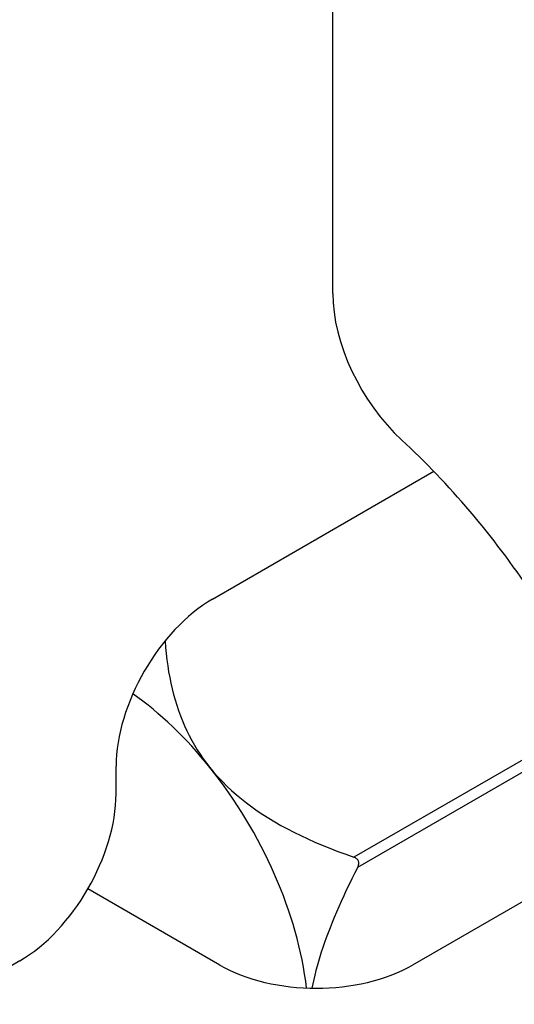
# Model space of a CAD drawing. Header units: inches. Extents: x 7 to 112, y 7 to 76.
# Tile 53 of 61: x 100.63 to 101.084, y 42.781 to 43.683. Entities that reach past the tile are written whole.
import ezdxf

# ---------------------------------------------------------------- set-up
doc = ezdxf.new("R2010")
doc.units = ezdxf.units.IN
doc.header["$MEASUREMENT"] = 0
doc.layers.add('Visible Edges(ANSI)', color=7, linetype='Continuous', lineweight=25)
doc.layers.add('Visible Tangent Edges(ANSI)', color=7, linetype='Continuous', lineweight=25)

msp = doc.modelspace()

# ---------------------------------------------------------------- linework, layer by layer
at = {"layer": 'Visible Edges(ANSI)'}
for p, q in [((100.91732, 43.43208), (100.91732, 48.09076)), ((100.80702, 43.15192), (101.00991, 43.26907)), ((100.71863, 42.97352), (100.71863, 42.99883)), ((101.20415, 42.93989), (100.99051, 42.81655)), ((100.81373, 42.81655), (100.69274, 42.8864)), ((100.63024, 42.82043), (97.49726, 41.0116))]:
    msp.add_line(p, q, dxfattribs=at)
at = {"layer": 'Visible Edges(ANSI)', "flags": 128}
for points in [[(100.76351, 43.11358), (100.76396, 43.10773), (100.76452, 43.10199), (100.76518, 43.09635), (100.76595, 43.09082), (100.76682, 43.08538), (100.76779, 43.08004), (100.76887, 43.07479), (100.77005, 43.06963), (100.77134, 43.06457), (100.77274, 43.05958), (100.77424, 43.05468), (100.77586, 43.04987), (100.77759, 43.04513), (100.77944, 43.04046), (100.7814, 43.03587), (100.78348, 43.03136), (100.78568, 43.02691), (100.788, 43.02254), (100.79045, 43.01823), (100.79303, 43.01398), (100.79574, 43.0098), (100.79858, 43.00568), (100.80156, 43.00162), (100.80468, 42.99762)], [(100.80468, 42.99762), (100.80835, 42.99321), (100.81216, 42.98891), (100.81612, 42.98472), (100.82023, 42.98063), (100.82449, 42.97665), (100.8289, 42.97276), (100.83346, 42.96896), (100.83817, 42.96525), (100.84305, 42.96162), (100.84807, 42.95808), (100.85326, 42.95461), (100.85861, 42.95122), (100.86413, 42.9479), (100.86982, 42.94465), (100.87567, 42.94146), (100.8817, 42.93834), (100.88791, 42.93529), (100.89431, 42.93229), (100.90088, 42.92934), (100.90765, 42.92646), (100.91462, 42.92362), (100.92178, 42.92084), (100.92915, 42.9181), (100.93674, 42.91541)], [(100.94022, 42.90644), (100.94043, 42.90688), (100.94062, 42.90732), (100.94078, 42.90776), (100.94092, 42.9082), (100.94103, 42.90864), (100.94111, 42.9091), (100.94117, 42.90958), (100.94119, 42.91006), (100.94116, 42.91055), (100.9411, 42.91102), (100.94099, 42.91147), (100.94085, 42.9119), (100.94066, 42.91231), (100.94044, 42.91272), (100.94017, 42.91311), (100.93986, 42.91347), (100.93953, 42.91381), (100.93917, 42.91412), (100.9388, 42.91439), (100.93842, 42.91464), (100.93802, 42.91486), (100.93761, 42.91506), (100.93718, 42.91524), (100.93674, 42.91541)], [(100.94022, 42.90644), (100.93745, 42.901), (100.93478, 42.89564), (100.9322, 42.89036), (100.92971, 42.88516), (100.92732, 42.88005), (100.92501, 42.87501), (100.92279, 42.87004), (100.92066, 42.86515), (100.91862, 42.86033), (100.91667, 42.85557), (100.9148, 42.85089), (100.91301, 42.84627), (100.91132, 42.84172), (100.90971, 42.83723), (100.90818, 42.8328), (100.90673, 42.82842), (100.90537, 42.82411), (100.9041, 42.81986), (100.90291, 42.81566), (100.9018, 42.81151), (100.90078, 42.80742), (100.89984, 42.80338), (100.89898, 42.79939), (100.89821, 42.79545)]]:
    msp.add_lwpolyline(points, dxfattribs=at)
at = {"layer": 'Visible Edges(ANSI)'}
for centre, major_axis, start_param, end_param in [((101.00571, 43.38105), (-0.0625, 0.10825), 0.785398, 2.067397), ((100.87985, 42.96454), (0.25, -0.43301), 1.684928, 2.067397), ((100.80702, 43.04986), (-0.0625, -0.10825), 3.926991, 5.497787), ((100.71421, 42.86891), (-0.12795, 0.22162), 4.974188, 5.388285), ((100.71421, 42.86891), (-0.12795, 0.22162), 4.071412, 4.974188), ((100.63024, 42.92249), (-0.0625, -0.10825), 0.785398, 2.356194), ((100.90212, 42.86758), (0.125, 0), 3.926991, 5.497787)]:
    msp.add_ellipse(centre, major_axis=major_axis, ratio=0.57735, start_param=start_param, end_param=end_param, dxfattribs=at)
at = {"layer": 'Visible Tangent Edges(ANSI)'}
for p, q in [((101.16281, 43.04593), (100.93674, 42.91541)), ((100.94022, 42.90644), (101.16683, 43.03728))]:
    msp.add_line(p, q, dxfattribs=at)

doc.saveas('drawing.dxf')
